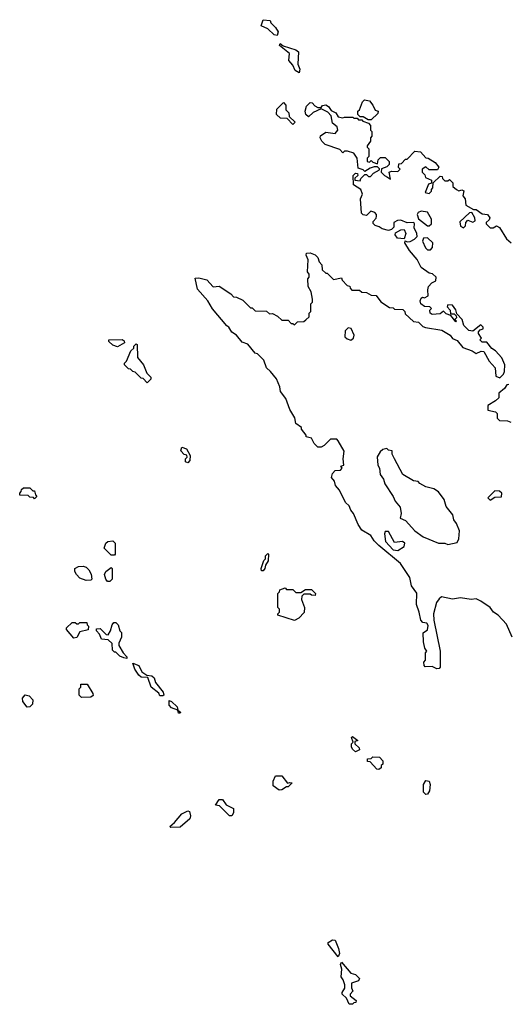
# Model space of a CAD drawing. Extents: x 2472589 to 2662339, y 701009 to 849030.
# Tile 173 of 256: x 2572440 to 2575561, y 779210 to 785500. Entities that reach past the tile are written whole.
import ezdxf

# ---------------------------------------------------------------- set-up
doc = ezdxf.new("R2010")
doc.units = 0

msp = doc.modelspace()

# ---------------------------------------------------------------- linework, layer by layer
at = {"layer": '0CON05XD'}
for points in [[(2574085, 785400), (2574065, 785402.5), (2574025, 785442.5), (2573981.7, 785461.7), (2573995, 785500), (2574040, 785495), (2574045, 785480), (2574075, 785450), (2574091.7, 785421.7), (2574085, 785400)], [(2574225, 785160), (2574200, 785175), (2574185, 785210), (2574158.3, 785238.3), (2574162.5, 785285), (2574100, 785335), (2574103, 785347), (2574122.5, 785332.5), (2574205, 785307.5), (2574220, 785295), (2574216.7, 785215), (2574230, 785185), (2574225, 785160)], [(2575586.7, 781555), (2575548.8, 781638.8), (2575495.9, 781695.9), (2575466.7, 781715), (2575445.7, 781745.7), (2575386.1, 781786.1), (2575355, 781800), (2575325, 781796.7), (2575255, 781806.2), (2575205, 781798), (2575135, 781812), (2575118.8, 781801.2), (2575102.3, 781777.7), (2575083.8, 781705), (2575086.2, 781665), (2575125.8, 781465), (2575126.1, 781363.9), (2575120, 781355), (2575105, 781352.5), (2575075, 781367.5), (2575030, 781365), (2575023.6, 781373.6), (2575022.5, 781395), (2575031.7, 781408.3), (2575033.3, 781455), (2575040, 781465), (2575027.5, 781485), (2575018.8, 781525), (2575017, 781583), (2575045, 781602.5), (2575049.3, 781629.3), (2575040, 781645), (2575015, 781650), (2575003, 781663), (2574992.5, 781715), (2574973.9, 781763.9), (2574976.4, 781836.4), (2574942.7, 781882.7), (2574932.5, 781937.5), (2574873.3, 782025), (2574735, 782140), (2574705, 782170), (2574683.3, 782205), (2574625, 782240), (2574601.2, 782275), (2574573.3, 782345), (2574555, 782367.5), (2574544.1, 782394.1), (2574522, 782415), (2574483.8, 782493.8), (2574457.5, 782525), (2574451.7, 782551.7), (2574432.5, 782575), (2574438.3, 782601.7), (2574455, 782620), (2574488.3, 782621.7), (2574500, 782635), (2574491.7, 782648.3), (2574510, 782655), (2574506.7, 782695), (2574513, 782743), (2574475, 782810), (2574465, 782820), (2574425, 782820), (2574385, 782780), (2574365, 782770), (2574345, 782770), (2574321.7, 782791.7), (2574305, 782827.5), (2574270, 782835), (2574270, 782845), (2574240, 782885), (2574240, 782895), (2574205, 782920), (2574197, 782957), (2574165, 783010), (2574140.7, 783080.7), (2574106.7, 783125), (2574101.2, 783155), (2574080, 783205), (2574043, 783253), (2574017.5, 783275), (2574000, 783325), (2573960, 783365), (2573945, 783370), (2573896.4, 783426.4), (2573860.7, 783440.7), (2573823.9, 783483.9), (2573794.1, 783504.1), (2573776.4, 783536.4), (2573762.5, 783545), (2573672.7, 783652.7), (2573642.5, 783705), (2573575, 783777.5), (2573561.7, 783848.3), (2573585, 783850), (2573635, 783837.5), (2573675, 783792.5), (2573715, 783797.5), (2573789.3, 783749.3), (2573805, 783730), (2573825, 783727.5), (2573865, 783707.5), (2573915, 783660), (2573925, 783660), (2573945, 783640), (2574017, 783637), (2574035, 783620), (2574055, 783622.5), (2574087, 783607), (2574115, 783580), (2574155, 783580), (2574175, 783560), (2574185, 783560), (2574195, 783550), (2574215, 783570), (2574255, 783572.5), (2574268.3, 783581.7), (2574288.3, 783601.7), (2574290, 783625), (2574300, 783635), (2574300, 783685), (2574310, 783695), (2574310, 783715), (2574301.7, 783761.7), (2574282.5, 783795), (2574280, 783845), (2574290, 783855), (2574290, 783875), (2574278.3, 783888.3), (2574282.5, 783965), (2574270, 783995), (2574271.7, 784008.3), (2574295, 784010), (2574327, 783997), (2574345, 783980), (2574353, 783953), (2574370, 783935), (2574371.7, 783901.7), (2574395, 783880), (2574405, 783880), (2574445, 783840), (2574495, 783850), (2574500, 783835), (2574531.7, 783801.7), (2574548.3, 783798.3), (2574550, 783785), (2574561.7, 783771.7), (2574611.7, 783771.7), (2574625, 783760), (2574655, 783757.5), (2574685, 783740), (2574717, 783737), (2574747, 783697), (2574801.7, 783661.7), (2574825, 783660), (2574835, 783650), (2574888.3, 783648.3), (2574900, 783635), (2574901.7, 783621.7), (2574955, 783572.5), (2574987, 783567), (2575015, 783540), (2575033, 783533), (2575136.1, 783516.1), (2575190, 783485), (2575205, 783462.5), (2575235, 783450), (2575270, 783405), (2575330, 783385), (2575355, 783367.5), (2575388.3, 783381.7), (2575405, 783380), (2575439.3, 783319.3), (2575477, 783277), (2575481.7, 783221.7), (2575507, 783213), (2575530, 783235), (2575537, 783253), (2575540, 783295), (2575519.3, 783339.3), (2575480, 783385), (2575455, 783400), (2575425, 783440), (2575395, 783440), (2575380, 783455), (2575390, 783465), (2575370, 783495), (2575370, 783505), (2575381.7, 783518.3), (2575400, 783525), (2575400, 783535), (2575385, 783550), (2575335, 783510), (2575310, 783515), (2575276.4, 783546.4), (2575267.5, 783585), (2575231.7, 783621.7), (2575227, 783647), (2575205, 783676.7), (2575175, 783677.5), (2575170, 783665), (2575190, 783645), (2575191.7, 783621.7), (2575215, 783620), (2575228.3, 783608.3), (2575230, 783595), (2575220, 783585), (2575230, 783575), (2575225, 783570), (2575195, 783610), (2575165, 783620), (2575147, 783637), (2575125, 783620), (2575075, 783617.5), (2575062.5, 783625), (2575060, 783645), (2575070, 783655), (2575060, 783665), (2575025, 783667.5), (2575002.5, 783685), (2574997.5, 783705), (2575005, 783720), (2575013, 783727), (2575025, 783722.5), (2575050, 783735), (2575047.5, 783775), (2575052.5, 783795), (2575071.7, 783818.3), (2575098.3, 783831.7), (2575100, 783855), (2575077, 783877), (2575055, 783880), (2575005, 783917.5), (2574978.3, 783968.3), (2574930, 784025), (2574900, 784075), (2574901.7, 784088.3), (2574915, 784080), (2574935, 784082.5), (2574963, 784097), (2574980, 784115), (2574977.5, 784135), (2574960.7, 784170.7), (2574962.5, 784195), (2574957.5, 784205), (2574915, 784202.5), (2574875, 784220), (2574853, 784217), (2574830, 784205), (2574830, 784175), (2574815, 784160), (2574795, 784153.3), (2574755, 784163.3), (2574736.1, 784176.1), (2574710, 784185), (2574698.3, 784198.3), (2574698.3, 784211.7), (2574717, 784233), (2574720, 784245), (2574720, 784255), (2574709.3, 784269.3), (2574683, 784277), (2574655, 784250), (2574635, 784252.5), (2574623, 784263), (2574617.5, 784355), (2574630, 784385), (2574620, 784415), (2574572.5, 784445), (2574570, 784505), (2574585, 784520), (2574598.3, 784518.3), (2574600, 784505), (2574581.7, 784488.3), (2574580, 784475), (2574615, 784470), (2574620, 784485), (2574645, 784510), (2574655, 784510), (2574668.3, 784498.3), (2574681.7, 784498.3), (2574700.7, 784519.3), (2574738.3, 784541.7), (2574738.3, 784548.3), (2574725, 784560), (2574705, 784560), (2574678.3, 784551.7), (2574645, 784530), (2574635, 784540), (2574601.7, 784551.7), (2574596.7, 784615), (2574575, 784646.7), (2574535, 784660), (2574515, 784660), (2574505, 784650), (2574485, 784670), (2574391.7, 784701.7), (2574370, 784725), (2574360, 784745), (2574361.7, 784758.3), (2574395, 784782.5), (2574455, 784772.5), (2574472.5, 784795), (2574467.5, 784815), (2574438.3, 784838.3), (2574430, 784885), (2574408.8, 784908.8), (2574365, 784930), (2574315, 784907.5), (2574285, 784880), (2574267.5, 784895), (2574263.3, 784915), (2574273, 784947), (2574295, 784970), (2574308.3, 784968.3), (2574325, 784950), (2574345, 784940), (2574365, 784940), (2574375, 784952.5), (2574395, 784956.7), (2574412.5, 784945), (2574430.7, 784920.7), (2574460, 784905), (2574475, 784880), (2574505, 784872.5), (2574515, 784877.5), (2574567.5, 784877.5), (2574575, 784870), (2574595, 784870), (2574605, 784860), (2574625, 784860), (2574631.7, 784851.7), (2574668.3, 784838.3), (2574680, 784825), (2574680, 784795), (2574690, 784785), (2574690, 784755), (2574680, 784745), (2574680, 784725), (2574660, 784695), (2574660, 784685), (2574670, 784675), (2574670, 784625), (2574660, 784615), (2574660, 784595), (2574675, 784590), (2574685, 784600), (2574695, 784590), (2574725, 784580), (2574730, 784605), (2574745, 784620), (2574775, 784620), (2574800, 784595), (2574800, 784575), (2574785, 784560), (2574751.7, 784548.3), (2574750, 784525), (2574770, 784505), (2574790, 784495)], [(2574185, 784830), (2574148.3, 784868.3), (2574105, 784870), (2574080, 784895), (2574081.7, 784928.3), (2574125, 784970), (2574140, 784955), (2574140, 784925), (2574160, 784905), (2574161.7, 784881.7), (2574200, 784845), (2574185, 784830)], [(2574685, 784860), (2574665, 784860), (2574635, 784880), (2574615, 784880), (2574600, 784895), (2574600, 784915), (2574610, 784925), (2574630, 784975), (2574643, 784987), (2574675, 784982.5), (2574696.7, 784955), (2574711.7, 784921.7), (2574730, 784915), (2574728.3, 784901.7), (2574685, 784860)], [(2574790, 784495), (2574808.3, 784481.7), (2574800, 784525), (2574815, 784532.5), (2574855, 784530), (2574870, 784545), (2574860, 784555), (2574861.7, 784578.3), (2574878.3, 784581.7), (2574905, 784610), (2574915, 784610), (2574965, 784660), (2575000, 784655), (2575035, 784617.5), (2575050, 784615), (2575095, 784587.5), (2575117, 784557), (2575108.3, 784541.7), (2575055, 784540), (2575035, 784560), (2575010, 784545), (2575010, 784525), (2575028.3, 784508.3), (2575031.7, 784491.7), (2575070, 784475), (2575070, 784455), (2575051.7, 784448.3), (2575030, 784395), (2575055, 784390), (2575070, 784405), (2575070, 784415), (2575080, 784425), (2575081.7, 784458.3), (2575125, 784500), (2575138.3, 784498.3), (2575140, 784485), (2575155, 784470), (2575175, 784470), (2575185, 784480), (2575207, 784457), (2575207.5, 784435), (2575230, 784415), (2575245, 784407.5), (2575265, 784412.5), (2575276.1, 784406.1), (2575270, 784375), (2575286.4, 784356.4), (2575290, 784315), (2575338.3, 784288.3), (2575357, 784287), (2575395, 784260), (2575427.5, 784255), (2575442.5, 784235), (2575438.8, 784221.2), (2575420, 784205), (2575420, 784195), (2575445, 784170), (2575465, 784170), (2575485, 784182.5), (2575505, 784172.5), (2575550.7, 784100.7), (2575580, 784075)], [(2575055, 784182.5), (2575070, 784195), (2575070, 784225), (2575045, 784270), (2575005, 784276.7), (2574985, 784267.5), (2574980, 784255), (2574987.5, 784227.5), (2575045, 784182.5), (2575055, 784182.5)], [(2575275, 784170), (2575287, 784183), (2575290, 784205), (2575301.7, 784218.3), (2575335, 784207.5), (2575350, 784215), (2575347.5, 784235), (2575328.3, 784268.3), (2575313.6, 784266.4), (2575251.7, 784208.3), (2575255, 784180), (2575275, 784170)], [(2574895, 784100), (2574853.9, 784103.9), (2574837.5, 784125), (2574841.7, 784138.3), (2574875, 784157.5), (2574895, 784160), (2574907.5, 784135), (2574895, 784100)], [(2575065, 784030), (2575077.5, 784045), (2575080, 784075), (2575045, 784106.7), (2575020, 784105), (2575012.5, 784085), (2575031.7, 784041.7), (2575045, 784030), (2575065, 784030)], [(2574555, 783453.3), (2574572.5, 783465), (2574576.7, 783485), (2574556.4, 783526.4), (2574538.3, 783531.7), (2574518.3, 783511.7), (2574517.5, 783475), (2574531.7, 783461.7), (2574555, 783453.3)], [(2573065, 783410), (2573035, 783420), (2573010, 783445), (2573010, 783455), (2573095, 783457.5), (2573108.3, 783448.3), (2573110, 783435), (2573065, 783410)], [(2573255, 783180), (2573228.3, 783208.3), (2573215, 783210), (2573178.3, 783248.3), (2573161.7, 783251.7), (2573148.3, 783268.3), (2573135, 783270), (2573110, 783295), (2573110, 783305), (2573121.7, 783318.3), (2573150, 783385), (2573168.3, 783401.7), (2573170, 783415), (2573185, 783430), (2573190, 783425), (2573193, 783343), (2573230, 783295), (2573251.7, 783241.7), (2573277, 783217), (2573277, 783203), (2573255, 783180)], [(2575565, 783170), (2575551.7, 783168.3), (2575536.4, 783143.6), (2575500, 783115), (2575500, 783085), (2575480, 783065), (2575430, 783035), (2575430, 783005), (2575480, 782995), (2575490, 782985), (2575490, 782955), (2575505, 782940), (2575557, 782937), (2575578.3, 782928.3)], [(2573515, 782670), (2573500, 782675), (2573500, 782695), (2573510, 782705), (2573508.3, 782718.3), (2573491.7, 782721.7), (2573470, 782745), (2573475, 782770), (2573505, 782757.5), (2573530, 782715), (2573527, 782683), (2573515, 782670)], [(2575175, 782146.7), (2575205, 782153.8), (2575235, 782160), (2575246.1, 782183.9), (2575250, 782235), (2575230.7, 782280.7), (2575213.3, 782305), (2575207, 782337), (2575165, 782390), (2575152.5, 782435), (2575115, 782483.3), (2575085, 782503.3), (2575035, 782516.2), (2574997, 782537), (2574985, 782550), (2574955, 782553.8), (2574886.7, 782595), (2574833.3, 782695), (2574820, 782725), (2574820, 782745), (2574795, 782750), (2574785, 782760), (2574760, 782755), (2574741.7, 782738.3), (2574723, 782707), (2574727.5, 782655), (2574738.8, 782635), (2574743.3, 782595), (2574763.3, 782565), (2574773.3, 782535), (2574826.7, 782455), (2574837.5, 782425), (2574870, 782385), (2574877.5, 782345), (2574870, 782315), (2574905, 782300), (2574964.1, 782234.1), (2575016.4, 782196.4), (2575115, 782156.7), (2575155, 782156.7), (2575175, 782146.7)], [(2572535, 782440), (2572528.3, 782448.3), (2572505, 782450), (2572495, 782460), (2572441.7, 782461.7), (2572440, 782475), (2572450, 782485), (2572451.7, 782498.3), (2572465, 782510), (2572505, 782510), (2572525, 782490), (2572535, 782490), (2572540, 782465), (2572550, 782455), (2572535, 782440)], [(2575445, 782430), (2575475, 782450), (2575518.3, 782451.7), (2575520, 782475), (2575505, 782487.5), (2575475, 782490), (2575430, 782445), (2575445, 782430)], [(2574855, 782110), (2574896.4, 782133.6), (2574900, 782155), (2574885, 782167.5), (2574835, 782160), (2574795, 782230), (2574775, 782230), (2574770, 782215), (2574776.4, 782166.4), (2574825, 782112.5), (2574855, 782110)], [(2573045, 782080), (2573025, 782080), (2572980, 782125), (2572990, 782155), (2573003, 782167), (2573035, 782170), (2573050, 782155), (2573050, 782085), (2573045, 782080)], [(2573995, 781980), (2573985, 781980), (2573982.5, 781995), (2574000, 782045), (2574010, 782055), (2574010, 782075), (2574025, 782090), (2574030, 782085), (2574027, 782043), (2574010, 782015), (2574007, 781993), (2573995, 781980)], [(2572865, 781917.5), (2572825, 781932.5), (2572802.5, 781955), (2572792.5, 781975), (2572792.5, 781995), (2572815, 782007.5), (2572845, 782010), (2572865, 782002.5), (2572882.5, 781985), (2572897, 781957), (2572900, 781925), (2572895, 781920), (2572865, 781917.5)], [(2573015, 781910), (2573001.7, 781911.7), (2572990, 781925), (2572982.5, 781955), (2572990, 781975), (2573025, 782000), (2573030, 781995), (2573030, 781925), (2573015, 781910)], [(2574195, 781662.5), (2574090, 781695), (2574090, 781705), (2574100, 781715), (2574100, 781735), (2574090, 781745), (2574090, 781835), (2574100, 781845), (2574101.7, 781858.3), (2574135, 781870), (2574145, 781860), (2574185, 781860), (2574205, 781840), (2574235, 781840), (2574265, 781860), (2574305, 781860), (2574330, 781835), (2574328.3, 781821.7), (2574303, 781823), (2574295, 781830), (2574255, 781830), (2574241.7, 781818.3), (2574240, 781795), (2574260, 781745), (2574257, 781713), (2574223, 781677), (2574195, 781662.5)], [(2572785, 781550), (2572740, 781605), (2572740, 781615), (2572775, 781650), (2572795, 781650), (2572805, 781640), (2572815, 781640), (2572825, 781650), (2572868.3, 781648.3), (2572870, 781635), (2572880, 781625), (2572878.3, 781601.7), (2572825, 781590), (2572805, 781552.5), (2572785, 781550)], [(2573125, 781420), (2573105, 781422.5), (2573080, 781435), (2573055, 781460), (2573045, 781460), (2573033, 781473), (2573030, 781515), (2573005, 781537.5), (2572961.7, 781541.7), (2572950, 781575), (2572930, 781595), (2572931.7, 781608.3), (2572955, 781610), (2572991.7, 781571.7), (2573005, 781570), (2573020, 781595), (2573030, 781635), (2573041.7, 781648.3), (2573055, 781650), (2573070, 781635), (2573080, 781595), (2573090, 781585), (2573090, 781555), (2573073, 781517), (2573073, 781503), (2573100, 781455), (2573125, 781430), (2573125, 781420)], [(2573355, 781180), (2573335, 781180), (2573328.3, 781198.3), (2573280, 781235), (2573258.3, 781298.3), (2573215, 781300), (2573201.7, 781311.7), (2573175, 781350), (2573161.7, 781388.3), (2573200, 781375), (2573220, 781335), (2573251.7, 781311.7), (2573285, 781307.5), (2573300, 781295), (2573307.5, 781265), (2573357.5, 781205), (2573360, 781185), (2573355, 781180)], [(2572835, 781170), (2572820, 781185), (2572820, 781225), (2572830, 781235), (2572830, 781255), (2572870, 781255), (2572907.5, 781195), (2572908.3, 781181.7), (2572895, 781172.5), (2572835, 781170)], [(2572487.5, 781107.5), (2572460, 781145), (2572457.5, 781165), (2572475, 781187.5), (2572500.7, 781180.7), (2572523.3, 781155), (2572521.7, 781128.3), (2572505, 781110), (2572487.5, 781107.5)], [(2573465, 781070), (2573455, 781070), (2573450, 781090), (2573410, 781105), (2573395, 781120), (2573395, 781150), (2573410, 781145), (2573445, 781110), (2573450, 781090), (2573466.7, 781076.7), (2573465, 781070)], [(2574585, 780822.5), (2574565, 780840), (2574560, 780855), (2574560, 780875), (2574570, 780885), (2574560, 780915), (2574565, 780920), (2574600, 780895), (2574581.7, 780888.3), (2574580, 780875), (2574608.3, 780848.3), (2574610, 780835), (2574585, 780822.5)], [(2574735, 780710), (2574721.7, 780711.7), (2574678.3, 780758.3), (2574661.7, 780761.7), (2574661.7, 780778.3), (2574685, 780780), (2574695, 780790), (2574738.3, 780788.3), (2574760, 780765), (2574760, 780745), (2574750, 780735), (2574748.3, 780721.7), (2574735, 780710)], [(2574098.3, 780578.3), (2574060, 780605), (2574060, 780635), (2574075, 780670), (2574115, 780670), (2574151.7, 780621.7), (2574165, 780627.5), (2574180, 780625), (2574155, 780600), (2574145, 780600), (2574115, 780580), (2574098.3, 780578.3)], [(2575035, 780550), (2575020, 780565), (2575020, 780615), (2575035, 780640), (2575056.4, 780636.4), (2575062.5, 780615), (2575057, 780573), (2575045, 780552.5), (2575035, 780550)], [(2573795, 780413.3), (2573780, 780415), (2573717, 780477), (2573691.7, 780481.7), (2573715, 780517.5), (2573735, 780517.5), (2573760, 780485), (2573805, 780460), (2573806.4, 780433.6), (2573795, 780413.3)], [(2573405, 780340), (2573400, 780345), (2573429.3, 780370.7), (2573475, 780427.5), (2573513.6, 780446.4), (2573525, 780442.5), (2573531.2, 780415), (2573526.1, 780393.9), (2573465, 780342.5), (2573405, 780340)], [(2574475, 779512.5), (2574410, 779595), (2574410, 779605), (2574438.3, 779621.7), (2574455, 779620), (2574477, 779567), (2574482.5, 779535), (2574475, 779512.5)], [(2574565, 779210), (2574545, 779210), (2574528.3, 779248.3), (2574500, 779275), (2574500, 779285), (2574517, 779313), (2574517.5, 779335), (2574506.7, 779366.7), (2574492.5, 779385), (2574497.5, 779435), (2574490, 779465), (2574495, 779480), (2574555, 779410), (2574585, 779400), (2574610, 779375), (2574605, 779360), (2574560, 779345), (2574560, 779315), (2574567.5, 779295), (2574550, 779275), (2574550, 779265), (2574590, 779235), (2574588.3, 779221.7), (2574575, 779220), (2574565, 779210)]]:
    msp.add_lwpolyline(points, dxfattribs=at)

doc.saveas('drawing.dxf')
